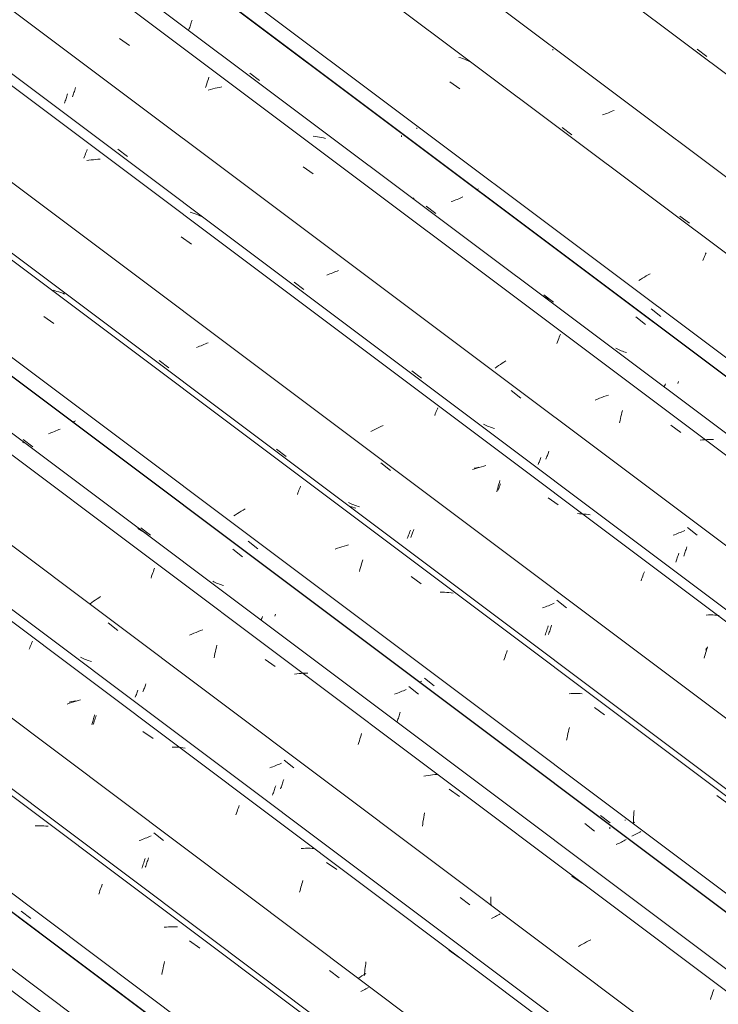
# Model space of a CAD drawing. Header units: millimetres. Extents: x 6528 to 21779, y 617 to 11154.
# Tile 65 of 106: x 12059 to 12727, y 7129 to 8071. Entities that reach past the tile are written whole.
import ezdxf

# ---------------------------------------------------------------- set-up
doc = ezdxf.new("R2010")
doc.units = ezdxf.units.MM
doc.layers.add('A-GLAZ-CWMG', color=7, linetype='Continuous', lineweight=5)

# ---------------------------------------------------------------- blocks, each defined once
blk = doc.blocks.new('FP_264-ISO_02')
at = {"layer": 'A-GLAZ-CWMG'}
blk.add_line((12650.84, 6691.87), (11234.91, 7754.6), dxfattribs=at)
blk = doc.blocks.new('Rectangular Mullion - Telha Fibrocimento - Ondulada-1909027-ISO_02')
at = {"layer": 'A-GLAZ-CWMG'}
for p, q in [((12710.98, 6722), (11291.6, 7787.33)), ((12713.19, 6720.73), (11291.89, 7787.5))]:
    blk.add_line(p, q, dxfattribs=at)
blk.add_blockref('FP_264-ISO_02', (0, 0), dxfattribs=at)
blk = doc.blocks.new('FP_278-ISO_02')
at = {"layer": 'A-GLAZ-CWMG'}
blk.add_line((12664.32, 6702.64), (11251.05, 7763.38), dxfattribs=at)
blk = doc.blocks.new('FP_279-ISO_02')
at = {"layer": 'A-GLAZ-CWMG', "color": 9, "true_color": 0xc0c0c0}
blk.add_line((12059.98, 7218.31), (12069.24, 7211.08), dxfattribs=at)
blk = doc.blocks.new('FP_280-ISO_02')
at = {"layer": 'A-GLAZ-CWMG'}
blk.add_line((12794.88, 6777.04), (11380.47, 7838.63), dxfattribs=at)
at = {"layer": 'A-GLAZ-CWMG', "color": 9, "true_color": 0xc0c0c0}
for p, q in [((12075.59, 7300), (12073.48, 7299.95)), ((12077.67, 7300), (12075.59, 7300)), ((12079.75, 7299.95), (12077.67, 7300)), ((12081.8, 7299.84), (12079.75, 7299.95)), ((12083.84, 7299.68), (12081.8, 7299.84)), ((12085.86, 7299.46), (12083.84, 7299.68)), ((12134.96, 7236.21), (12135.5, 7237.85)), ((12135.5, 7237.85), (12136.05, 7239.44)), ((12136.05, 7239.44), (12136.59, 7241)), ((12136.59, 7241), (12137.13, 7242.5)), ((12137.13, 7242.5), (12137.67, 7243.97)), ((12134.42, 7234.54), (12134.96, 7236.21)), ((12199.07, 7202.97), (12196.94, 7202.78)), ((12201.19, 7203.1), (12199.07, 7202.97)), ((12203.3, 7203.19), (12201.19, 7203.1)), ((12205.4, 7203.22), (12203.3, 7203.19)), ((12207.48, 7203.2), (12205.4, 7203.22)), ((12209.55, 7203.12), (12207.48, 7203.2)), ((12221.29, 7189.69), (12230.96, 7182.79)), ((12195.16, 7159.84), (12195.55, 7161.92)), ((12195.55, 7161.92), (12195.97, 7163.98)), ((12195.97, 7163.98), (12196.4, 7166.02)), ((12196.4, 7166.02), (12196.85, 7168.03)), ((12196.85, 7168.03), (12197.31, 7170.01)), ((12194.78, 7157.73), (12195.16, 7159.84))]:
    blk.add_line(p, q, dxfattribs=at)
blk = doc.blocks.new('FP_281-ISO_02')
at = {"layer": 'A-GLAZ-CWMG', "color": 9, "true_color": 0xc0c0c0}
for p, q in [((12180.4, 7264.53), (12180.78, 7265.65)), ((12180.78, 7265.65), (12181.15, 7266.81)), ((12181.15, 7266.81), (12181.52, 7267.99)), ((12181.52, 7267.99), (12181.89, 7269.2)), ((12178.9, 7260.31), (12179.28, 7261.31)), ((12179.28, 7261.31), (12179.65, 7262.36)), ((12179.65, 7262.36), (12180.02, 7263.43)), ((12180.02, 7263.43), (12180.4, 7264.53))]:
    blk.add_line(p, q, dxfattribs=at)
blk = doc.blocks.new('FP_282-ISO_02')
at = {"layer": 'A-GLAZ-CWMG'}
blk.add_line((12924.34, 6851.64), (11509.82, 7913.32), dxfattribs=at)
at = {"layer": 'A-GLAZ-CWMG', "color": 9, "true_color": 0xc0c0c0}
for p, q in [((12068.87, 7471.57), (12069.39, 7472.88)), ((12069.39, 7472.88), (12069.89, 7474.14)), ((12069.89, 7474.14), (12070.39, 7475.36)), ((12070.39, 7475.36), (12070.87, 7476.52)), ((12067.81, 7468.8), (12068.35, 7470.21)), ((12068.35, 7470.21), (12068.87, 7471.57)), ((12106.24, 7417.22), (12104.13, 7416.46)), ((12108.37, 7417.94), (12106.24, 7417.22)), ((12110.5, 7418.63), (12108.37, 7417.94)), ((12112.65, 7419.28), (12110.5, 7418.63)), ((12114.79, 7419.89), (12112.65, 7419.28)), ((12116.95, 7420.46), (12114.79, 7419.89)), ((12127.83, 7396.84), (12128.33, 7398.76)), ((12128.33, 7398.76), (12128.84, 7400.64)), ((12128.84, 7400.64), (12129.35, 7402.49)), ((12129.35, 7402.49), (12129.88, 7404.3)), ((12129.88, 7404.3), (12130.41, 7406.08)), ((12176.63, 7390.27), (12186.3, 7383.39)), ((12206.75, 7375.19), (12204.66, 7375.2)), ((12208.82, 7375.13), (12206.75, 7375.19)), ((12210.88, 7375.01), (12208.82, 7375.13)), ((12212.91, 7374.84), (12210.88, 7375.01)), ((12214.93, 7374.61), (12212.91, 7374.84)), ((12216.92, 7374.33), (12214.93, 7374.61)), ((12266.11, 7311.92), (12266.66, 7313.51)), ((12266.66, 7313.51), (12267.2, 7315.06)), ((12267.2, 7315.06), (12267.75, 7316.56)), ((12267.75, 7316.56), (12268.28, 7318.02)), ((12268.28, 7318.02), (12268.82, 7319.44)), ((12265.57, 7310.29), (12266.11, 7311.92)), ((12330.14, 7278.26), (12328.02, 7278.12)), ((12332.25, 7278.34), (12330.14, 7278.26)), ((12334.35, 7278.36), (12332.25, 7278.34)), ((12336.43, 7278.34), (12334.35, 7278.36)), ((12338.5, 7278.26), (12336.43, 7278.34)), ((12340.55, 7278.12), (12338.5, 7278.26)), ((12352.32, 7264.86), (12361.98, 7257.94)), ((12469.33, 7180.83), (12478.98, 7173.88))]:
    blk.add_line(p, q, dxfattribs=at)
blk = doc.blocks.new('FP_283-ISO_02')
at = {"layer": 'A-GLAZ-CWMG', "color": 9, "true_color": 0xc0c0c0}
for p, q in [((12118.14, 7460.58), (12116.88, 7461.19)), ((12119.41, 7460), (12118.14, 7460.58)), ((12120.7, 7459.45), (12119.41, 7460)), ((12122.02, 7458.94), (12120.7, 7459.45)), ((12123.35, 7458.47), (12122.02, 7458.94)), ((12124.69, 7458.03), (12123.35, 7458.47)), ((12126.06, 7457.62), (12124.69, 7458.03)), ((12127.44, 7457.25), (12126.06, 7457.62)), ((12179.06, 7434.65), (12179.44, 7435.71)), ((12176.54, 7428.06), (12176.88, 7428.9)), ((12176.88, 7428.9), (12177.23, 7429.78)), ((12177.23, 7429.78), (12177.59, 7430.69)), ((12177.59, 7430.69), (12177.95, 7431.63)), ((12177.95, 7431.63), (12178.32, 7432.6)), ((12178.32, 7432.6), (12178.69, 7433.61)), ((12178.69, 7433.61), (12179.06, 7434.65)), ((12310.15, 7340.6), (12310.53, 7341.76)), ((12310.53, 7341.76), (12310.9, 7342.94)), ((12310.9, 7342.94), (12311.27, 7344.15)), ((12308.28, 7335.25), (12308.65, 7336.26)), ((12308.65, 7336.26), (12309.03, 7337.3)), ((12309.03, 7337.3), (12309.4, 7338.38)), ((12309.4, 7338.38), (12309.78, 7339.48)), ((12309.78, 7339.48), (12310.15, 7340.6))]:
    blk.add_line(p, q, dxfattribs=at)
blk = doc.blocks.new('FP_284-ISO_02')
at = {"layer": 'A-GLAZ-CWMG'}
blk.add_line((13036.91, 6914.76), (11620.98, 7977.5), dxfattribs=at)
blk = doc.blocks.new('FP_285-ISO_02')
at = {"layer": 'A-GLAZ-CWMG', "color": 9, "true_color": 0xc0c0c0}
for p, q in [((12087.71, 7675.63), (12086.26, 7675.11)), ((12089.14, 7676.16), (12087.71, 7675.63)), ((12090.55, 7676.71), (12089.14, 7676.16)), ((12091.96, 7677.27), (12090.55, 7676.71)), ((12093.34, 7677.85), (12091.96, 7677.27)), ((12094.72, 7678.44), (12093.34, 7677.85)), ((12096.07, 7679.03), (12094.72, 7678.44)), ((12097.41, 7679.64), (12096.07, 7679.03)), ((12262.55, 7564.58), (12271.83, 7557.35)), ((12289.61, 7496.54), (12289.86, 7497.21)), ((12289.86, 7497.21), (12290.24, 7498.21)), ((12290.24, 7498.21), (12290.61, 7499.25)), ((12290.61, 7499.25), (12290.98, 7500.32)), ((12418.74, 7426.43), (12417.29, 7425.92)), ((12420.17, 7426.96), (12418.74, 7426.43)), ((12421.6, 7427.5), (12420.17, 7426.96)), ((12423.01, 7428.06), (12421.6, 7427.5)), ((12424.4, 7428.62), (12423.01, 7428.06)), ((12425.78, 7429.21), (12424.4, 7428.62)), ((12427.14, 7429.8), (12425.78, 7429.21)), ((12428.49, 7430.4), (12427.14, 7429.8)), ((12431.04, 7433.24), (12440.3, 7426.02)), ((12422.09, 7406.38), (12422.46, 7407.56)), ((12422.46, 7407.56), (12422.83, 7408.77)), ((12419.84, 7399.87), (12420.21, 7400.88)), ((12420.21, 7400.88), (12420.59, 7401.92)), ((12420.59, 7401.92), (12420.96, 7402.99)), ((12420.96, 7402.99), (12421.34, 7404.09)), ((12421.34, 7404.09), (12421.72, 7405.22)), ((12421.72, 7405.22), (12422.09, 7406.38)), ((12599.34, 7301.97), (12608.59, 7294.75)), ((12623.22, 7296.96), (12623.23, 7298.48)), ((12634.26, 7284.31), (12633.07, 7283.7)), ((12635.43, 7284.92), (12634.26, 7284.31)), ((12636.58, 7285.54), (12635.43, 7284.92)), ((12637.71, 7286.16), (12636.58, 7285.54)), ((12638.82, 7286.77), (12637.71, 7286.16)), ((12630.63, 7282.49), (12629.39, 7281.9)), ((12631.86, 7283.09), (12630.63, 7282.49)), ((12633.07, 7283.7), (12631.86, 7283.09))]:
    blk.add_line(p, q, dxfattribs=at)
blk = doc.blocks.new('Rectangular Mullion - Telha Fibrocimento - Ondulada-V269-ISO_02')
at = {"layer": 'A-GLAZ-CWMG'}
for p, q in [((13097.05, 6944.89), (11677.66, 8010.22)), ((13099.26, 6943.63), (11677.96, 8010.39)), ((12725.53, 6729.3), (11305.32, 7795.25))]:
    blk.add_line(p, q, dxfattribs=at)
for name in ['FP_284-ISO_02', 'FP_285-ISO_02', 'FP_282-ISO_02', 'FP_283-ISO_02', 'FP_280-ISO_02', 'FP_281-ISO_02', 'FP_278-ISO_02', 'FP_279-ISO_02']:
    blk.add_blockref(name, (0, 0), dxfattribs=at)
blk = doc.blocks.new('FP_293-ISO_02')
at = {"layer": 'A-GLAZ-CWMG'}
blk.add_line((12792.01, 6772.59), (11375.49, 7835.76), dxfattribs=at)
blk = doc.blocks.new('FP_294-ISO_02')
at = {"layer": 'A-GLAZ-CWMG', "color": 9, "true_color": 0xc0c0c0}
for p, q in [((12174.6, 7286.31), (12173.15, 7285.8)), ((12176.03, 7286.84), (12174.6, 7286.31)), ((12177.46, 7287.39), (12176.03, 7286.84)), ((12178.87, 7287.95), (12177.46, 7287.39)), ((12180.26, 7288.52), (12178.87, 7287.95)), ((12181.64, 7289.1), (12180.26, 7288.52)), ((12183.01, 7289.69), (12181.64, 7289.1)), ((12184.35, 7290.3), (12183.01, 7289.69)), ((12186.91, 7293.15), (12196.16, 7285.91)), ((12177.37, 7264.46), (12177.8, 7265.79)), ((12177.8, 7265.79), (12178.23, 7267.15)), ((12178.23, 7267.15), (12178.66, 7268.55)), ((12175.63, 7259.51), (12176.06, 7260.69)), ((12176.06, 7260.69), (12176.49, 7261.91)), ((12176.49, 7261.91), (12176.93, 7263.17)), ((12176.93, 7263.17), (12177.37, 7264.46)), ((12354.98, 7161.55), (12364.22, 7154.31)), ((12388.74, 7143.23), (12387.51, 7142.62)), ((12389.95, 7143.84), (12388.74, 7143.23)), ((12391.13, 7144.46), (12389.95, 7143.84)), ((12392.3, 7145.08), (12391.13, 7144.46)), ((12386.27, 7142.02), (12385.01, 7141.42)), ((12387.51, 7142.62), (12386.27, 7142.02))]:
    blk.add_line(p, q, dxfattribs=at)
blk = doc.blocks.new('FP_295-ISO_02')
at = {"layer": 'A-GLAZ-CWMG'}
blk.add_line((12916.39, 6845.88), (11500.99, 7908.22), dxfattribs=at)
at = {"layer": 'A-GLAZ-CWMG', "color": 9, "true_color": 0xc0c0c0}
for p, q in [((12108.2, 7418.75), (12106.05, 7418.22)), ((12110.36, 7419.23), (12108.2, 7418.75)), ((12112.52, 7419.66), (12110.36, 7419.23)), ((12129.1, 7396.98), (12129.57, 7398.48)), ((12129.57, 7398.48), (12130.04, 7399.94)), ((12130.04, 7399.94), (12130.51, 7401.38)), ((12130.51, 7401.38), (12130.98, 7402.78)), ((12130.98, 7402.78), (12131.46, 7404.15)), ((12131.46, 7404.15), (12131.93, 7405.49)), ((12329.11, 7245.95), (12329.58, 7247.46)), ((12326.47, 7236.32), (12326.89, 7237.99)), ((12326.89, 7237.99), (12327.32, 7239.63)), ((12327.32, 7239.63), (12327.76, 7241.25)), ((12327.76, 7241.25), (12328.2, 7242.84)), ((12328.2, 7242.84), (12328.65, 7244.41)), ((12328.65, 7244.41), (12329.11, 7245.95)), ((12388.83, 7160.34), (12389.01, 7162.24)), ((12389.01, 7162.24), (12389.21, 7164.13)), ((12389.21, 7164.13), (12389.44, 7166.01)), ((12389.44, 7166.01), (12389.68, 7167.87)), ((12389.68, 7167.87), (12389.95, 7169.73)), ((12384.29, 7155.03), (12382.56, 7153.85)), ((12386.05, 7156.21), (12384.29, 7155.03)), ((12387.86, 7157.38), (12386.05, 7156.21)), ((12389.7, 7158.54), (12387.86, 7157.38)), ((12388.54, 7156.52), (12388.67, 7158.43)), ((12388.67, 7158.43), (12388.83, 7160.34))]:
    blk.add_line(p, q, dxfattribs=at)
blk = doc.blocks.new('FP_296-ISO_02')
at = {"layer": 'A-GLAZ-CWMG', "color": 9, "true_color": 0xc0c0c0}
for p, q in [((12143.35, 7494.15), (12152.62, 7486.92)), ((12169.94, 7424.76), (12170.31, 7425.71)), ((12170.31, 7425.71), (12170.68, 7426.69)), ((12170.68, 7426.69), (12171.05, 7427.7)), ((12171.05, 7427.7), (12171.42, 7428.74)), ((12171.42, 7428.74), (12171.8, 7429.81)), ((12169.23, 7422.96), (12169.58, 7423.85)), ((12169.58, 7423.85), (12169.94, 7424.76)), ((12309.25, 7359.9), (12307.91, 7359.3)), ((12311.8, 7362.75), (12321.06, 7355.52)), ((12299.51, 7355.93), (12298.06, 7355.42)), ((12300.94, 7356.46), (12299.51, 7355.93)), ((12302.37, 7357), (12300.94, 7356.46)), ((12303.78, 7357.56), (12302.37, 7357)), ((12305.17, 7358.13), (12303.78, 7357.56)), ((12306.55, 7358.71), (12305.17, 7358.13)), ((12307.91, 7359.3), (12306.55, 7358.71)), ((12300.98, 7330.34), (12301.36, 7331.38)), ((12301.36, 7331.38), (12301.73, 7332.45)), ((12301.73, 7332.45), (12302.11, 7333.56)), ((12302.11, 7333.56), (12302.49, 7334.69)), ((12302.49, 7334.69), (12302.86, 7335.85)), ((12302.86, 7335.85), (12303.23, 7337.03)), ((12303.23, 7337.03), (12303.6, 7338.24)), ((12300.61, 7329.32), (12300.98, 7330.34)), ((12480.05, 7231.4), (12489.3, 7224.18)), ((12503.94, 7226.39), (12503.94, 7226.39)), ((12511.34, 7211.91), (12510.1, 7211.32)), ((12512.56, 7212.51), (12511.34, 7211.91)), ((12513.76, 7213.11), (12512.56, 7212.51)), ((12514.94, 7213.72), (12513.76, 7213.11)), ((12516.11, 7214.33), (12514.94, 7213.72)), ((12517.25, 7214.94), (12516.11, 7214.33)), ((12518.38, 7215.55), (12517.25, 7214.94))]:
    blk.add_line(p, q, dxfattribs=at)
blk = doc.blocks.new('FP_297-ISO_02')
at = {"layer": 'A-GLAZ-CWMG'}
blk.add_line((13050.39, 6925.54), (11637.11, 7986.28), dxfattribs=at)
at = {"layer": 'A-GLAZ-CWMG', "color": 9, "true_color": 0xc0c0c0}
for p, q in [((12061.84, 7666.5), (12061.96, 7666.86)), ((12061.96, 7666.86), (12062.04, 7667.17)), ((12062.04, 7667.17), (12062.1, 7667.42)), ((12062.11, 7667.79), (12062.06, 7667.9)), ((12062.1, 7667.42), (12062.12, 7667.63)), ((12062.12, 7667.63), (12062.11, 7667.79)), ((12173.38, 7583.58), (12171.69, 7584.45)), ((12175.03, 7582.66), (12173.38, 7583.58)), ((12176.64, 7581.68), (12175.03, 7582.66)), ((12178.23, 7580.64), (12176.64, 7581.68)), ((12179.77, 7579.56), (12178.23, 7580.64)), ((12184.94, 7538.66), (12185.48, 7540.28)), ((12185.48, 7540.28), (12186.02, 7541.85)), ((12186.02, 7541.85), (12186.56, 7543.39)), ((12186.56, 7543.39), (12187.1, 7544.88)), ((12187.1, 7544.88), (12187.63, 7546.33)), ((12184.4, 7537), (12184.94, 7538.66)), ((12127.81, 7513.62), (12126.26, 7512.48)), ((12129.4, 7514.76), (12127.81, 7513.62)), ((12131.03, 7515.89), (12129.4, 7514.76)), ((12132.68, 7517.03), (12131.03, 7515.89)), ((12134.38, 7518.16), (12132.68, 7517.03)), ((12136.11, 7519.28), (12134.38, 7518.16)), ((12223.33, 7483.27), (12221.29, 7482.35)), ((12225.38, 7484.17), (12223.33, 7483.27)), ((12227.45, 7485.04), (12225.38, 7484.17)), ((12229.54, 7485.87), (12227.45, 7485.04)), ((12231.64, 7486.68), (12229.54, 7485.87)), ((12233.75, 7487.45), (12231.64, 7486.68)), ((12246.86, 7470.76), (12247.33, 7472.72)), ((12245.11, 7462.67), (12245.52, 7464.73)), ((12245.52, 7464.73), (12245.95, 7466.77)), ((12245.95, 7466.77), (12246.4, 7468.78)), ((12246.4, 7468.78), (12246.86, 7470.76)), ((12244.72, 7460.59), (12245.11, 7462.67)), ((12293.46, 7459.08), (12303.15, 7452.27)), ((12323.81, 7445.29), (12321.66, 7445.01)), ((12325.94, 7445.52), (12323.81, 7445.29)), ((12328.07, 7445.71), (12325.94, 7445.52)), ((12330.19, 7445.84), (12328.07, 7445.71)), ((12332.3, 7445.93), (12330.19, 7445.84)), ((12334.4, 7445.96), (12332.3, 7445.93)), ((12385.28, 7386.51), (12385.82, 7388.16)), ((12382.64, 7377.69), (12383.15, 7379.52)), ((12383.15, 7379.52), (12383.68, 7381.32)), ((12383.68, 7381.32), (12384.21, 7383.09)), ((12384.21, 7383.09), (12384.74, 7384.82)), ((12384.74, 7384.82), (12385.28, 7386.51)), ((12447.33, 7347.76), (12445.18, 7347.37)), ((12449.48, 7348.12), (12447.33, 7347.76)), ((12451.63, 7348.42), (12449.48, 7348.12)), ((12453.77, 7348.68), (12451.63, 7348.42)), ((12455.9, 7348.89), (12453.77, 7348.68)), ((12458.03, 7349.05), (12455.9, 7348.89)), ((12469.64, 7334.94), (12479.33, 7328.09)), ((12444.21, 7301.63), (12444.52, 7303.79)), ((12444.52, 7303.79), (12444.85, 7305.93)), ((12444.85, 7305.93), (12445.21, 7308.05)), ((12445.21, 7308.05), (12445.58, 7310.15)), ((12445.58, 7310.15), (12445.98, 7312.23)), ((12443.92, 7299.45), (12444.21, 7301.63)), ((12587.04, 7251.75), (12596.72, 7244.87)), ((12509.53, 7227.9), (12509.54, 7229.96)), ((12509.56, 7225.83), (12509.53, 7227.9)), ((12509.54, 7229.96), (12509.57, 7232.02)), ((12509.61, 7223.77), (12509.56, 7225.83)), ((12604.95, 7190.72), (12602.97, 7189.74)), ((12595.26, 7185.6), (12593.4, 7184.52)), ((12597.15, 7186.66), (12595.26, 7185.6)), ((12599.06, 7187.71), (12597.15, 7186.66)), ((12601, 7188.73), (12599.06, 7187.71)), ((12602.97, 7189.74), (12601, 7188.73)), ((12722.13, 7141.68), (12722.67, 7143.17)), ((12719.43, 7133.63), (12719.97, 7135.32)), ((12719.97, 7135.32), (12720.51, 7136.97)), ((12720.51, 7136.97), (12721.05, 7138.58)), ((12721.05, 7138.58), (12721.59, 7140.16)), ((12721.59, 7140.16), (12722.13, 7141.68))]:
    blk.add_line(p, q, dxfattribs=at)
blk = doc.blocks.new('FP_298-ISO_02')
at = {"layer": 'A-GLAZ-CWMG', "color": 9, "true_color": 0xc0c0c0}
for p, q in [((12110.74, 7686.73), (12109.76, 7686.3)), ((12112.08, 7687.34), (12110.74, 7686.73)), ((12062.06, 7669.75), (12071.33, 7662.75)), ((12174.54, 7584.96), (12183.82, 7577.97)), ((12277.27, 7572.35), (12286.54, 7565.13)), ((12244.56, 7533.31), (12243.32, 7533.94)), ((12245.82, 7532.72), (12244.56, 7533.31)), ((12247.11, 7532.16), (12245.82, 7532.72)), ((12248.41, 7531.64), (12247.11, 7532.16)), ((12249.73, 7531.15), (12248.41, 7531.64)), ((12251.07, 7530.7), (12249.73, 7531.15)), ((12252.43, 7530.28), (12251.07, 7530.7)), ((12253.81, 7529.89), (12252.43, 7530.28)), ((12302.88, 7500.61), (12303.22, 7501.44)), ((12303.22, 7501.44), (12303.56, 7502.31)), ((12441.93, 7437.66), (12441.36, 7437.41)), ((12443.27, 7438.26), (12441.93, 7437.66)), ((12445.81, 7441.11), (12455.08, 7433.89)), ((12614.18, 7309.92), (12623.44, 7302.7)), ((12638.03, 7304.92), (12638.03, 7305.64)), ((12651.82, 7293.74), (12650.61, 7293.08)), ((12653.01, 7294.39), (12651.82, 7293.74)), ((12645.55, 7290.49), (12644.24, 7289.86)), ((12646.85, 7291.13), (12645.55, 7290.49)), ((12648.13, 7291.78), (12646.85, 7291.13)), ((12649.38, 7292.43), (12648.13, 7291.78)), ((12650.61, 7293.08), (12649.38, 7292.43))]:
    blk.add_line(p, q, dxfattribs=at)
blk = doc.blocks.new('FP_299-ISO_02')
at = {"layer": 'A-GLAZ-CWMG'}
blk.add_line((13180.94, 6999.94), (11766.53, 8061.53), dxfattribs=at)
at = {"layer": 'A-GLAZ-CWMG', "color": 9, "true_color": 0xc0c0c0}
for p, q in [((12092.5, 7811.93), (12090.59, 7812.39)), ((12094.39, 7811.41), (12092.5, 7811.93)), ((12096.26, 7810.83), (12094.39, 7811.41)), ((12098.09, 7810.2), (12096.26, 7810.83)), ((12099.89, 7809.51), (12098.09, 7810.2)), ((12101.66, 7808.77), (12099.89, 7809.51)), ((12081.69, 7787.39), (12091.35, 7780.58)), ((12326.41, 7622.42), (12326.91, 7623.63)), ((12326.91, 7623.63), (12327.39, 7624.8)), ((12324.32, 7617.08), (12324.85, 7618.49)), ((12324.85, 7618.49), (12325.38, 7619.85)), ((12325.38, 7619.85), (12325.9, 7621.16)), ((12325.9, 7621.16), (12326.41, 7622.42)), ((12265.16, 7597.65), (12263.44, 7596.53)), ((12266.92, 7598.77), (12265.16, 7597.65)), ((12268.71, 7599.87), (12266.92, 7598.77)), ((12270.53, 7600.96), (12268.71, 7599.87)), ((12272.38, 7602.04), (12270.53, 7600.96)), ((12274.26, 7603.11), (12272.38, 7602.04)), ((12369.09, 7567.55), (12366.95, 7566.9)), ((12371.24, 7568.16), (12369.09, 7567.55)), ((12373.4, 7568.72), (12371.24, 7568.16)), ((12362.69, 7565.49), (12360.57, 7564.74)), ((12364.81, 7566.22), (12362.69, 7565.49)), ((12366.95, 7566.9), (12364.81, 7566.22)), ((12384.75, 7547.02), (12385.26, 7548.9)), ((12385.26, 7548.9), (12385.78, 7550.74)), ((12385.78, 7550.74), (12386.31, 7552.56)), ((12386.31, 7552.56), (12386.84, 7554.33)), ((12383.77, 7543.16), (12384.25, 7545.1)), ((12384.25, 7545.1), (12384.75, 7547.02)), ((12433.05, 7538.5), (12442.7, 7531.61)), ((12463.15, 7523.42), (12461.06, 7523.43)), ((12465.22, 7523.36), (12463.15, 7523.42)), ((12467.28, 7523.25), (12465.22, 7523.36)), ((12469.32, 7523.08), (12467.28, 7523.25)), ((12471.34, 7522.86), (12469.32, 7523.08)), ((12473.33, 7522.58), (12471.34, 7522.86)), ((12523.52, 7463.22), (12524.06, 7464.73)), ((12524.06, 7464.73), (12524.61, 7466.2)), ((12524.61, 7466.2), (12525.14, 7467.61)), ((12521.88, 7458.44), (12522.42, 7460.08)), ((12522.42, 7460.08), (12522.97, 7461.67)), ((12522.97, 7461.67), (12523.52, 7463.22)), ((12586.42, 7426.42), (12584.3, 7426.28)), ((12588.53, 7426.51), (12586.42, 7426.42)), ((12590.63, 7426.54), (12588.53, 7426.51)), ((12592.72, 7426.53), (12590.63, 7426.54)), ((12594.79, 7426.45), (12592.72, 7426.53)), ((12596.84, 7426.33), (12594.79, 7426.45)), ((12608.59, 7413.03), (12618.24, 7406.11)), ((12582.72, 7386.07), (12583.15, 7388.11)), ((12583.15, 7388.11), (12583.61, 7390.12)), ((12583.61, 7390.12), (12584.07, 7392.11)), ((12584.07, 7392.11), (12584.55, 7394.06)), ((12581.91, 7381.92), (12582.3, 7384.01)), ((12582.3, 7384.01), (12582.72, 7386.07)), ((12725.51, 7328.99), (12735.15, 7322.04)), ((12646.25, 7312.49), (12646.42, 7314.67)), ((12646.86, 7303.28), (12645.16, 7302.08)), ((12645.88, 7301.53), (12645.89, 7303.73)), ((12645.89, 7303.73), (12645.94, 7305.93)), ((12645.94, 7305.93), (12646.01, 7308.12)), ((12646.01, 7308.12), (12646.12, 7310.31)), ((12646.12, 7310.31), (12646.25, 7312.49))]:
    blk.add_line(p, q, dxfattribs=at)
blk = doc.blocks.new('FP_300-ISO_02')
at = {"layer": 'A-GLAZ-CWMG', "color": 9, "true_color": 0xc0c0c0}
for p, q in [((12191.98, 7745.13), (12201.26, 7738.13)), ((12304.49, 7660.34), (12313.77, 7653.35)), ((12374.51, 7608.68), (12373.27, 7609.31)), ((12375.78, 7608.08), (12374.51, 7608.68)), ((12377.06, 7607.52), (12375.78, 7608.08)), ((12378.36, 7606.99), (12377.06, 7607.52)), ((12379.68, 7606.5), (12378.36, 7606.99)), ((12381.02, 7606.04), (12379.68, 7606.5)), ((12382.37, 7605.62), (12381.02, 7606.04)), ((12383.75, 7605.24), (12382.37, 7605.62)), ((12432.82, 7575.92), (12433.15, 7576.75)), ((12433.15, 7576.75), (12433.5, 7577.62)), ((12433.5, 7577.62), (12433.85, 7578.51)), ((12433.85, 7578.51), (12434.21, 7579.44)), ((12434.21, 7579.44), (12434.57, 7580.41)), ((12434.57, 7580.41), (12434.94, 7581.4)), ((12434.94, 7581.4), (12435.31, 7582.42)), ((12435.31, 7582.42), (12435.68, 7583.48)), ((12567.25, 7490.76), (12567.61, 7491.96)), ((12564.64, 7483.12), (12565.01, 7484.12)), ((12565.01, 7484.12), (12565.38, 7485.15)), ((12565.38, 7485.15), (12565.76, 7486.22)), ((12565.76, 7486.22), (12566.13, 7487.31)), ((12566.13, 7487.31), (12566.5, 7488.43)), ((12566.5, 7488.43), (12566.88, 7489.58)), ((12566.88, 7489.58), (12567.25, 7490.76))]:
    blk.add_line(p, q, dxfattribs=at)
blk = doc.blocks.new('FP_301-ISO_02')
at = {"layer": 'A-GLAZ-CWMG'}
blk.add_line((13310.41, 7074.53), (11895.88, 8136.21), dxfattribs=at)
at = {"layer": 'A-GLAZ-CWMG', "color": 9, "true_color": 0xc0c0c0}
for p, q in [((12121.81, 7943.22), (12122.34, 7944.57)), ((12122.34, 7944.57), (12122.86, 7945.87)), ((12122.86, 7945.87), (12123.37, 7947.12)), ((12120.19, 7938.91), (12120.74, 7940.39)), ((12120.74, 7940.39), (12121.28, 7941.83)), ((12121.28, 7941.83), (12121.81, 7943.22)), ((12125, 7936.87), (12122.85, 7936.52)), ((12127.15, 7937.17), (12125, 7936.87)), ((12129.29, 7937.42), (12127.15, 7937.17)), ((12131.43, 7937.63), (12129.29, 7937.42)), ((12133.56, 7937.78), (12131.43, 7937.63)), ((12135.67, 7937.88), (12133.56, 7937.78)), ((12223.79, 7886.5), (12221.91, 7887.05)), ((12225.64, 7885.9), (12223.79, 7886.5)), ((12227.45, 7885.24), (12225.64, 7885.9)), ((12229.24, 7884.52), (12227.45, 7885.24)), ((12230.99, 7883.74), (12229.24, 7884.52)), ((12232.71, 7882.91), (12230.99, 7883.74)), ((12213.33, 7863.49), (12222.98, 7856.66)), ((12457.77, 7697.76), (12458.26, 7698.91)), ((12458.26, 7698.91), (12458.73, 7700.01)), ((12455.73, 7692.68), (12456.25, 7694.02)), ((12456.25, 7694.02), (12456.77, 7695.32)), ((12456.77, 7695.32), (12457.28, 7696.57)), ((12457.28, 7696.57), (12457.77, 7697.76)), ((12498.29, 7642.94), (12496.15, 7642.3)), ((12500.44, 7643.54), (12498.29, 7642.94)), ((12502.6, 7644.09), (12500.44, 7643.54)), ((12504.76, 7644.61), (12502.6, 7644.09)), ((12494.01, 7641.62), (12491.88, 7640.91)), ((12496.15, 7642.3), (12494.01, 7641.62)), ((12516.04, 7623.16), (12516.56, 7625)), ((12516.56, 7625), (12517.09, 7626.8)), ((12517.09, 7626.8), (12517.63, 7628.57)), ((12517.63, 7628.57), (12518.17, 7630.3)), ((12515.03, 7619.37), (12515.53, 7621.28)), ((12515.53, 7621.28), (12516.04, 7623.16)), ((12564.34, 7613.94), (12573.98, 7607.04)), ((12594.35, 7598.57), (12592.28, 7598.64)), ((12596.41, 7598.44), (12594.35, 7598.57)), ((12598.44, 7598.26), (12596.41, 7598.44)), ((12600.46, 7598.03), (12598.44, 7598.26)), ((12602.45, 7597.74), (12600.46, 7598.03)), ((12604.42, 7597.39), (12602.45, 7597.74)), ((12654.19, 7537.33), (12654.74, 7538.83)), ((12654.74, 7538.83), (12655.28, 7540.29)), ((12655.28, 7540.29), (12655.82, 7541.7)), ((12655.82, 7541.7), (12656.35, 7543.07)), ((12653.1, 7534.2), (12653.65, 7535.79)), ((12653.65, 7535.79), (12654.19, 7537.33)), ((12717.55, 7501.69), (12715.44, 7501.61)), ((12719.65, 7501.72), (12717.55, 7501.69)), ((12721.73, 7501.7), (12719.65, 7501.72)), ((12723.8, 7501.62), (12721.73, 7501.7)), ((12725.85, 7501.49), (12723.8, 7501.62)), ((12727.89, 7501.3), (12725.85, 7501.49)), ((12715.14, 7468.15), (12715.64, 7470.07))]:
    blk.add_line(p, q, dxfattribs=at)
blk = doc.blocks.new('FP_302-ISO_02')
at = {"layer": 'A-GLAZ-CWMG', "color": 9, "true_color": 0xc0c0c0}
for p, q in [((12109.89, 7999.52), (12110.26, 8000.59)), ((12110.26, 8000.59), (12110.64, 8001.69)), ((12110.64, 8001.69), (12111.01, 8002.82)), ((12111.01, 8002.82), (12111.38, 8003.98)), ((12111.38, 8003.98), (12111.75, 8005.17)), ((12111.75, 8005.17), (12112.12, 8006.38)), ((12109.15, 7997.46), (12109.52, 7998.47)), ((12109.52, 7998.47), (12109.89, 7999.52)), ((12152.6, 7947.5), (12161.87, 7940.49)), ((12321.23, 7820.07), (12330.51, 7813.07)), ((12433.75, 7735.27), (12443.04, 7728.28)), ((12503.79, 7683.6), (12502.55, 7684.23)), ((12505.05, 7683), (12503.79, 7683.6)), ((12506.33, 7682.44), (12505.05, 7683)), ((12507.63, 7681.91), (12506.33, 7682.44)), ((12508.95, 7681.42), (12507.63, 7681.91)), ((12510.29, 7680.96), (12508.95, 7681.42)), ((12511.64, 7680.54), (12510.29, 7680.96)), ((12513.02, 7680.15), (12511.64, 7680.54)), ((12562.42, 7651.65), (12562.77, 7652.51)), ((12562.77, 7652.51), (12563.12, 7653.4)), ((12563.12, 7653.4), (12563.48, 7654.33)), ((12563.48, 7654.33), (12563.84, 7655.29)), ((12563.84, 7655.29), (12564.21, 7656.28)), ((12564.21, 7656.28), (12564.58, 7657.3)), ((12564.58, 7657.3), (12564.95, 7658.35)), ((12562.09, 7650.82), (12562.42, 7651.65)), ((12693.94, 7558.01), (12694.3, 7559.01)), ((12694.3, 7559.01), (12694.68, 7560.04)), ((12694.68, 7560.04), (12695.05, 7561.1)), ((12695.05, 7561.1), (12695.42, 7562.2)), ((12695.42, 7562.2), (12695.8, 7563.31)), ((12695.8, 7563.31), (12696.17, 7564.46)), ((12696.17, 7564.46), (12696.54, 7565.64)), ((12696.54, 7565.64), (12696.91, 7566.84))]:
    blk.add_line(p, q, dxfattribs=at)
blk = doc.blocks.new('FP_303-ISO_02')
at = {"layer": 'A-GLAZ-CWMG'}
blk.add_line((13422.97, 7137.66), (12007.05, 8200.39), dxfattribs=at)
blk = doc.blocks.new('FP_304-ISO_02')
at = {"layer": 'A-GLAZ-CWMG', "color": 9, "true_color": 0xc0c0c0}
for p, q in [((12222.08, 8066.21), (12222.45, 8067.34)), ((12222.45, 8067.34), (12222.82, 8068.5)), ((12222.82, 8068.5), (12223.19, 8069.68)), ((12223.19, 8069.68), (12223.56, 8070.89)), ((12220.58, 8062), (12220.95, 8063.01)), ((12220.95, 8063.01), (12221.33, 8064.05)), ((12221.33, 8064.05), (12221.7, 8065.11)), ((12221.7, 8065.11), (12222.08, 8066.21)), ((12424.06, 7959.3), (12424.06, 7960.62)), ((12472.99, 7897.81), (12471.54, 7897.31)), ((12474.43, 7898.33), (12472.99, 7897.81)), ((12475.86, 7898.87), (12474.43, 7898.33)), ((12477.27, 7899.42), (12475.86, 7898.87)), ((12478.67, 7899.99), (12477.27, 7899.42)), ((12480.06, 7900.57), (12478.67, 7899.99)), ((12481.42, 7901.16), (12480.06, 7900.57)), ((12482.78, 7901.76), (12481.42, 7901.16)), ((12648.11, 7786.87), (12657.39, 7779.65)), ((12675.32, 7719.85), (12675.69, 7720.84)), ((12675.69, 7720.84), (12676.06, 7721.86)), ((12676.06, 7721.86), (12676.43, 7722.91))]:
    blk.add_line(p, q, dxfattribs=at)
blk = doc.blocks.new('Rectangular Mullion - Telha Fibrocimento - Ondulada-V289-ISO_02')
at = {"layer": 'A-GLAZ-CWMG'}
for p, q in [((13483.12, 7167.79), (12063.73, 8233.12)), ((13485.32, 7166.52), (12064.02, 8233.29)), ((13111.59, 6952.2), (11691.38, 8018.14)), ((12977.1, 6873.13), (11555.83, 7939.88)), ((12851.32, 6802.2), (11431.32, 7867.99))]:
    blk.add_line(p, q, dxfattribs=at)
for name in ['FP_303-ISO_02', 'FP_304-ISO_02', 'FP_301-ISO_02', 'FP_302-ISO_02', 'FP_299-ISO_02', 'FP_300-ISO_02', 'FP_297-ISO_02', 'FP_298-ISO_02', 'FP_295-ISO_02', 'FP_296-ISO_02', 'FP_293-ISO_02', 'FP_294-ISO_02']:
    blk.add_blockref(name, (0, 0), dxfattribs=at)
blk = doc.blocks.new('FP_312-ISO_02')
at = {"layer": 'A-GLAZ-CWMG'}
blk.add_line((13178.07, 6995.48), (11761.56, 8058.66), dxfattribs=at)
blk = doc.blocks.new('FP_313-ISO_02')
at = {"layer": 'A-GLAZ-CWMG', "color": 9, "true_color": 0xc0c0c0}
for p, q in [((12229.33, 7758.27), (12227.88, 7757.75)), ((12230.76, 7758.81), (12229.33, 7758.27)), ((12232.18, 7759.36), (12230.76, 7758.81)), ((12233.58, 7759.92), (12232.18, 7759.36)), ((12234.98, 7760.5), (12233.58, 7759.92)), ((12236.35, 7761.09), (12234.98, 7760.5)), ((12237.71, 7761.69), (12236.35, 7761.09)), ((12239.06, 7762.29), (12237.71, 7761.69)), ((12404.19, 7647.14), (12413.45, 7639.91)), ((12374.84, 7605.58), (12373.51, 7606.05)), ((12376.19, 7605.13), (12374.84, 7605.58)), ((12377.56, 7604.72), (12376.19, 7605.13)), ((12378.94, 7604.35), (12377.56, 7604.72)), ((12380.34, 7604.01), (12378.94, 7604.35)), ((12429.92, 7576), (12430.33, 7577.03)), ((12430.33, 7577.03), (12430.75, 7578.1)), ((12430.75, 7578.1), (12431.17, 7579.21)), ((12431.17, 7579.21), (12431.6, 7580.36)), ((12431.6, 7580.36), (12432.03, 7581.55)), ((12432.03, 7581.55), (12432.46, 7582.78)), ((12429.52, 7575.01), (12429.92, 7576)), ((12564.49, 7510.52), (12563.08, 7509.97)), ((12565.89, 7511.09), (12564.49, 7510.52)), ((12567.28, 7511.67), (12565.89, 7511.09)), ((12568.65, 7512.26), (12567.28, 7511.67)), ((12570, 7512.86), (12568.65, 7512.26)), ((12572.58, 7515.71), (12581.83, 7508.48)), ((12560.21, 7508.9), (12558.75, 7508.39)), ((12561.65, 7509.43), (12560.21, 7508.9)), ((12563.08, 7509.97), (12561.65, 7509.43)), ((12561.24, 7482.26), (12561.67, 7483.43)), ((12561.67, 7483.43), (12562.11, 7484.63)), ((12562.11, 7484.63), (12562.54, 7485.88)), ((12562.54, 7485.88), (12562.97, 7487.16)), ((12562.97, 7487.16), (12563.41, 7488.48)), ((12563.41, 7488.48), (12563.84, 7489.83)), ((12563.84, 7489.83), (12564.26, 7491.22))]:
    blk.add_line(p, q, dxfattribs=at)
blk = doc.blocks.new('FP_314-ISO_02')
at = {"layer": 'A-GLAZ-CWMG'}
blk.add_line((13302.45, 7068.78), (11887.05, 8131.11), dxfattribs=at)
at = {"layer": 'A-GLAZ-CWMG', "color": 9, "true_color": 0xc0c0c0}
for p, q in [((12400.31, 7680.22), (12398.34, 7679.22)), ((12402.3, 7681.19), (12400.31, 7680.22)), ((12404.32, 7682.14), (12402.3, 7681.19)), ((12406.35, 7683.06), (12404.32, 7682.14)), ((12396.4, 7678.2), (12394.48, 7677.16)), ((12398.34, 7679.22), (12396.4, 7678.2)), ((12495.73, 7642.65), (12493.56, 7642.17)), ((12497.89, 7643.08), (12495.73, 7642.65)), ((12517.04, 7622.44), (12517.51, 7623.87)), ((12517.51, 7623.87), (12517.99, 7625.26)), ((12517.99, 7625.26), (12518.47, 7626.63)), ((12518.47, 7626.63), (12518.7, 7627.28)), ((12516.57, 7620.98), (12517.04, 7622.44)), ((12713.96, 7461.83), (12714.4, 7463.45)), ((12714.4, 7463.45), (12714.85, 7465.05)), ((12714.85, 7465.05), (12715.3, 7466.62)), ((12715.3, 7466.62), (12715.76, 7468.16)), ((12715.76, 7468.16), (12716.23, 7469.67)), ((12716.23, 7469.67), (12716.7, 7471.16)), ((12713.53, 7460.18), (12713.96, 7461.83))]:
    blk.add_line(p, q, dxfattribs=at)
blk = doc.blocks.new('FP_315-ISO_02')
at = {"layer": 'A-GLAZ-CWMG', "color": 9, "true_color": 0xc0c0c0}
for p, q in [((12104.2, 7999.35), (12104.57, 8000.57)), ((12101.59, 7991.6), (12101.96, 7992.62)), ((12101.96, 7992.62), (12102.34, 7993.67)), ((12102.34, 7993.67), (12102.71, 7994.75)), ((12102.71, 7994.75), (12103.09, 7995.86)), ((12103.09, 7995.86), (12103.46, 7997)), ((12103.46, 7997), (12103.83, 7998.16)), ((12103.83, 7998.16), (12104.2, 7999.35)), ((12362.32, 7830.85), (12360.95, 7830.26)), ((12363.66, 7831.45), (12362.32, 7830.85)), ((12353.91, 7827.48), (12352.46, 7826.97)), ((12355.34, 7828.01), (12353.91, 7827.48)), ((12356.77, 7828.55), (12355.34, 7828.01)), ((12358.18, 7829.1), (12356.77, 7828.55)), ((12359.57, 7829.67), (12358.18, 7829.1)), ((12360.95, 7830.26), (12359.57, 7829.67)), ((12528.94, 7716.5), (12538.21, 7709.29)), ((12556.92, 7651.39), (12557.3, 7652.44)), ((12554.76, 7645.7), (12555.1, 7646.57)), ((12555.1, 7646.57), (12555.46, 7647.47)), ((12555.46, 7647.47), (12555.82, 7648.4)), ((12555.82, 7648.4), (12556.18, 7649.36)), ((12556.18, 7649.36), (12556.55, 7650.36)), ((12556.55, 7650.36), (12556.92, 7651.39)), ((12685.14, 7578.52), (12683.69, 7578.02)), ((12686.58, 7579.05), (12685.14, 7578.52)), ((12688.01, 7579.58), (12686.58, 7579.05)), ((12689.42, 7580.14), (12688.01, 7579.58)), ((12690.82, 7580.7), (12689.42, 7580.14)), ((12692.2, 7581.28), (12690.82, 7580.7)), ((12693.57, 7581.87), (12692.2, 7581.28)), ((12694.92, 7582.47), (12693.57, 7581.87)), ((12697.49, 7585.31), (12706.75, 7578.1)), ((12688.11, 7557.39), (12688.49, 7558.54)), ((12688.49, 7558.54), (12688.86, 7559.71)), ((12688.86, 7559.71), (12689.23, 7560.92)), ((12686.25, 7552.07), (12686.62, 7553.08)), ((12686.62, 7553.08), (12686.99, 7554.11)), ((12686.99, 7554.11), (12687.36, 7555.17)), ((12687.36, 7555.17), (12687.74, 7556.27)), ((12687.74, 7556.27), (12688.11, 7557.39))]:
    blk.add_line(p, q, dxfattribs=at)
blk = doc.blocks.new('FP_316-ISO_02')
at = {"layer": 'A-GLAZ-CWMG'}
blk.add_line((13436.45, 7148.43), (12023.18, 8209.18), dxfattribs=at)
at = {"layer": 'A-GLAZ-CWMG', "color": 9, "true_color": 0xc0c0c0}
for p, q in [((12154.2, 8053.38), (12163.86, 8046.64)), ((12237.04, 8008.2), (12237.58, 8009.89)), ((12237.58, 8009.89), (12238.12, 8011.54)), ((12238.12, 8011.54), (12238.67, 8013.15)), ((12238.67, 8013.15), (12239.21, 8014.73)), ((12239.21, 8014.73), (12239.76, 8016.26)), ((12236.5, 8006.47), (12237.04, 8008.2)), ((12241.31, 8004.64), (12239.16, 8004.03)), ((12243.46, 8005.2), (12241.31, 8004.64)), ((12245.62, 8005.72), (12243.46, 8005.2)), ((12247.77, 8006.2), (12245.62, 8005.72)), ((12249.93, 8006.64), (12247.77, 8006.2)), ((12252.09, 8007.03), (12249.93, 8006.64)), ((12341.49, 7959.58), (12339.47, 7959.78)), ((12343.5, 7959.33), (12341.49, 7959.58)), ((12345.49, 7959.03), (12343.5, 7959.33)), ((12347.45, 7958.67), (12345.49, 7959.03)), ((12349.39, 7958.26), (12347.45, 7958.67)), ((12351.3, 7957.8), (12349.39, 7958.26)), ((12329.88, 7930.57), (12339.54, 7923.8)), ((12436.19, 7899.77), (12434.66, 7900.87)), ((12449.72, 7888.79), (12449.79, 7889.05)), ((12449.82, 7889.43), (12449.78, 7889.55)), ((12449.79, 7889.05), (12449.82, 7889.27)), ((12449.82, 7889.27), (12449.82, 7889.43)), ((12561.02, 7805.76), (12559.38, 7806.72)), ((12562.61, 7804.75), (12561.02, 7805.76)), ((12564.17, 7803.68), (12562.61, 7804.75)), ((12573.78, 7764.63), (12574.32, 7766.14)), ((12574.32, 7766.14), (12574.86, 7767.61)), ((12574.86, 7767.61), (12575.39, 7769.03)), ((12575.39, 7769.03), (12575.92, 7770.41)), ((12572.68, 7761.48), (12573.23, 7763.08)), ((12573.23, 7763.08), (12573.78, 7764.63)), ((12515.2, 7739.17), (12513.59, 7738.03)), ((12516.85, 7740.3), (12515.2, 7739.17)), ((12518.53, 7741.43), (12516.85, 7740.3)), ((12520.24, 7742.55), (12518.53, 7741.43)), ((12521.99, 7743.67), (12520.24, 7742.55)), ((12523.77, 7744.78), (12521.99, 7743.67)), ((12613.42, 7709.09), (12611.34, 7708.24)), ((12615.51, 7709.91), (12613.42, 7709.09)), ((12617.62, 7710.7), (12615.51, 7709.91)), ((12619.73, 7711.46), (12617.62, 7710.7)), ((12621.86, 7712.17), (12619.73, 7711.46)), ((12611.34, 7708.24), (12609.27, 7707.36)), ((12633.03, 7687.67), (12633.47, 7689.69)), ((12633.47, 7689.69), (12633.93, 7691.69)), ((12633.93, 7691.69), (12634.4, 7693.66)), ((12634.4, 7693.66), (12634.88, 7695.6)), ((12634.88, 7695.6), (12635.38, 7697.51)), ((12632.6, 7685.62), (12633.03, 7687.67)), ((12681.54, 7683.29), (12691.21, 7676.45)), ((12711.82, 7669.18), (12709.69, 7668.96)), ((12713.95, 7669.34), (12711.82, 7669.18)), ((12716.07, 7669.46), (12713.95, 7669.34)), ((12718.17, 7669.52), (12716.07, 7669.46)), ((12720.27, 7669.54), (12718.17, 7669.52)), ((12722.35, 7669.5), (12720.27, 7669.54))]:
    blk.add_line(p, q, dxfattribs=at)
blk = doc.blocks.new('FP_317-ISO_02')
at = {"layer": 'A-GLAZ-CWMG', "color": 9, "true_color": 0xc0c0c0}
for p, q in [((12278.88, 8020.27), (12288.15, 8013.25)), ((12438.74, 7967), (12438.74, 7967.87)), ((12497.48, 7909.5), (12496.19, 7908.93)), ((12447.6, 7892.87), (12456.89, 7885.87)), ((12560.19, 7808.09), (12569.48, 7801.1)), ((12662.85, 7794.68), (12672.13, 7787.47)), ((12630.2, 7756.35), (12628.97, 7756.99)), ((12631.45, 7755.74), (12630.2, 7756.35)), ((12632.72, 7755.16), (12631.45, 7755.74)), ((12634.01, 7754.62), (12632.72, 7755.16)), ((12635.32, 7754.11), (12634.01, 7754.62)), ((12636.65, 7753.63), (12635.32, 7754.11)), ((12638, 7753.2), (12636.65, 7753.63)), ((12639.36, 7752.79), (12638, 7753.2)), ((12688.4, 7723.36), (12688.73, 7724.17)), ((12688.73, 7724.17), (12689.07, 7725.02))]:
    blk.add_line(p, q, dxfattribs=at)
blk = doc.blocks.new('FP_318-ISO_02')
at = {"layer": 'A-GLAZ-CWMG'}
blk.add_line((13567.01, 7222.83), (12152.6, 8284.43), dxfattribs=at)
at = {"layer": 'A-GLAZ-CWMG', "color": 9, "true_color": 0xc0c0c0}
for p, q in [((12480.61, 8034.78), (12478.73, 8035.34)), ((12482.45, 8034.16), (12480.61, 8034.78)), ((12484.26, 8033.49), (12482.45, 8034.16)), ((12486.04, 8032.76), (12484.26, 8033.49)), ((12487.79, 8031.97), (12486.04, 8032.76)), ((12489.5, 8031.14), (12487.79, 8031.97)), ((12470.18, 8012.04), (12479.83, 8005.2)), ((12712.38, 7841.04), (12712.91, 7842.38)), ((12712.91, 7842.38), (12713.42, 7843.67)), ((12713.42, 7843.67), (12713.93, 7844.91)), ((12713.93, 7844.91), (12714.43, 7846.1)), ((12714.43, 7846.1), (12714.91, 7847.24)), ((12714.91, 7847.24), (12715.38, 7848.33)), ((12652.66, 7822.9), (12650.89, 7821.79)), ((12654.47, 7823.99), (12652.66, 7822.9)), ((12656.3, 7825.08), (12654.47, 7823.99)), ((12658.16, 7826.15), (12656.3, 7825.08)), ((12660.06, 7827.2), (12658.16, 7826.15)), ((12661.98, 7828.24), (12660.06, 7827.2))]:
    blk.add_line(p, q, dxfattribs=at)
blk = doc.blocks.new('FP_319-ISO_02')
at = {"layer": 'A-GLAZ-CWMG', "color": 9, "true_color": 0xc0c0c0}
for p, q in [((12568.66, 8042.08), (12568.66, 8043.25)), ((12620.42, 7981.75), (12618.99, 7981.22)), ((12621.84, 7982.3), (12620.42, 7981.75)), ((12623.24, 7982.86), (12621.84, 7982.3)), ((12624.63, 7983.43), (12623.24, 7982.86)), ((12626.01, 7984.02), (12624.63, 7983.43)), ((12627.36, 7984.62), (12626.01, 7984.02)), ((12617.55, 7980.7), (12616.09, 7980.2)), ((12618.99, 7981.22), (12617.55, 7980.7)), ((12577.5, 7968.26), (12586.79, 7961.27)), ((12690.11, 7883.49), (12699.41, 7876.5))]:
    blk.add_line(p, q, dxfattribs=at)
blk = doc.blocks.new('FP_320-ISO_02')
at = {"layer": 'A-GLAZ-CWMG'}
blk.add_line((13696.47, 7297.43), (12281.95, 8359.11), dxfattribs=at)
blk = doc.blocks.new('FP_321-ISO_02')
at = {"layer": 'A-GLAZ-CWMG', "color": 9, "true_color": 0xc0c0c0}
blk.add_line((12706.73, 8043.21), (12716.02, 8036.21), dxfattribs=at)
blk = doc.blocks.new('Rectangular Mullion - Telha Fibrocimento - Ondulada-V308-ISO_02')
at = {"layer": 'A-GLAZ-CWMG'}
for p, q in [((13627.71, 7250.36), (12207.64, 8316.2)), ((13497.66, 7175.1), (12077.45, 8241.04)), ((13363.17, 7096.03), (11941.89, 8162.77)), ((13237.39, 7025.1), (11817.39, 8090.89))]:
    blk.add_line(p, q, dxfattribs=at)
for name in ['FP_320-ISO_02', 'FP_321-ISO_02', 'FP_318-ISO_02', 'FP_319-ISO_02', 'FP_316-ISO_02', 'FP_317-ISO_02', 'FP_314-ISO_02', 'FP_315-ISO_02', 'FP_312-ISO_02', 'FP_313-ISO_02']:
    blk.add_blockref(name, (0, 0), dxfattribs=at)

msp = doc.modelspace()

# ---------------------------------------------------------------- block references
at = {"layer": 'A-GLAZ-CWMG'}
for name in ['Rectangular Mullion - Telha Fibrocimento - Ondulada-V308-ISO_02', 'Rectangular Mullion - Telha Fibrocimento - Ondulada-V289-ISO_02', 'Rectangular Mullion - Telha Fibrocimento - Ondulada-V269-ISO_02', 'Rectangular Mullion - Telha Fibrocimento - Ondulada-1909027-ISO_02']:
    msp.add_blockref(name, (0, 0), dxfattribs=at)

doc.saveas('drawing.dxf')
